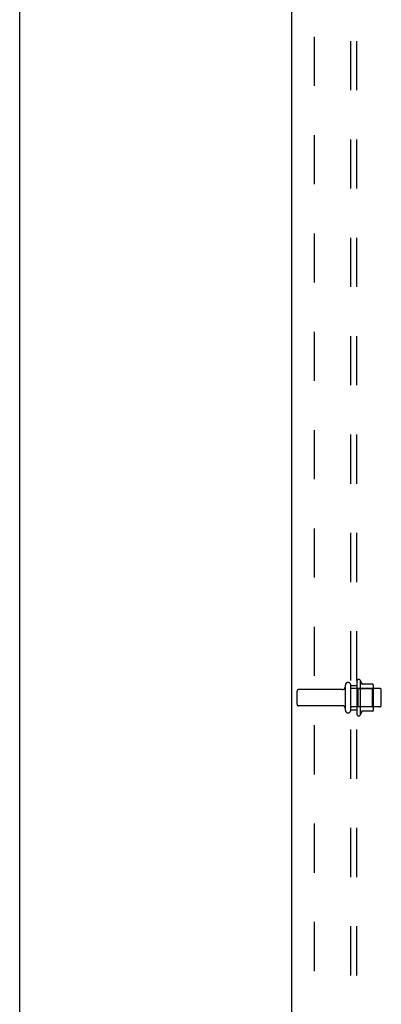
# Model space of a CAD drawing. Header units: inches. Extents: x 0 to 183, y 0 to 118.
# Tile 3 of 80: x 0 to 7.4, y 38.59 to 58.75. Entities that reach past the tile are written whole.
import ezdxf

# ---------------------------------------------------------------- set-up
doc = ezdxf.new("R2010")
doc.units = ezdxf.units.IN
doc.header["$LTSCALE"] = 10.065561
doc.header["$MEASUREMENT"] = 0
doc.linetypes.add('HIDDEN', pattern=[0.2, 0.1, -0.1])
doc.layers.get('0').update_dxf_attribs({"linetype": 'CONTINUOUS'})
doc.layers.add('DEFAULT_2', color=8, linetype='HIDDEN')
doc.layers.add('SUBPANEL', color=7, linetype='CONTINUOUS')

msp = doc.modelspace()

# ---------------------------------------------------------------- linework, layer by layer
at = {"color": 7, "linetype": 'Continuous'}
for p, q in [((0, 0), (0, 118.418)), ((5.571, 6.974), (5.571, 78.766))]:
    msp.add_line(p, q, dxfattribs=at)
at = {"layer": 'DEFAULT_2', "color": 8, "linetype": 'HIDDEN'}
for p, q in [((6.9, 45.204), (6.9, 44.536)), ((6.97, 45.226), (6.97, 44.514)), ((7.225, 45.148), (6.998, 45.148)), ((5.675, 44.735), (5.675, 45.005)), ((6.602, 45.035), (5.705, 45.035)), ((6.665, 44.613), (6.665, 45.128)), ((6.775, 44.613), (6.775, 45.128)), ((7.37, 45.058), (6.775, 45.058)), ((6.92, 45.054), (6.9, 45.074)), ((6.92, 45.054), (6.92, 44.687)), ((6.92, 45.054), (7.216, 45.054)), ((7.216, 45.054), (7.236, 45.074)), ((7.216, 45.054), (7.216, 44.687)), ((7.236, 45.126), (7.236, 44.615)), ((7.4, 44.713), (7.4, 45.028)), ((6.602, 44.705), (5.705, 44.705)), ((7.37, 44.683), (6.775, 44.683)), ((6.92, 44.687), (6.9, 44.667)), ((6.92, 44.687), (7.216, 44.687)), ((7.225, 44.593), (6.998, 44.593)), ((7.216, 44.687), (7.236, 44.667))]:
    msp.add_line(p, q, dxfattribs=at)
for centre, radius, start, end in [((6.72, 45.128), 0.055, 360, 180), ((6.938, 45.204), 0.0384, 34.4497, 180), ((6.37, 44.87), 0.698, 23.9679, 30.6631), ((7.016, 45.158), 0.01, 203.9679, 270), ((7.225, 45.138), 0.01, 5.1938, 90), ((5.705, 45.005), 0.03, 90, 180), ((6.602, 45.098), 0.0625, 270, 360), ((7.095, 45.126), 0.141, 0, 5.2081), ((7.37, 45.028), 0.03, 360, 90), ((5.705, 44.735), 0.03, 180, 270), ((6.602, 44.643), 0.0625, 0, 90), ((6.72, 44.613), 0.055, 180, 0), ((6.37, 44.87), 0.698, 329.3369, 336.0321), ((7.016, 44.583), 0.01, 90, 156.0321), ((7.225, 44.603), 0.01, 270, 354.8062), ((7.095, 44.615), 0.141, 354.7919, 360), ((7.37, 44.713), 0.03, 270, 0), ((6.938, 44.536), 0.0384, 180, 325.5503)]:
    msp.add_arc(centre, radius, start, end, dxfattribs=at)
at = {"layer": 'SUBPANEL', "color": 8, "linetype": 'HIDDEN'}
for p, q in [((6.775, 15.027), (6.775, 74.714)), ((6.9, 15.027), (6.9, 74.714)), ((6.025, 68.464), (6.025, 21.277)), ((6.775, 45.12), (6.9, 45.12)), ((6.775, 44.62), (6.9, 44.62))]:
    msp.add_line(p, q, dxfattribs=at)

doc.saveas('drawing.dxf')
